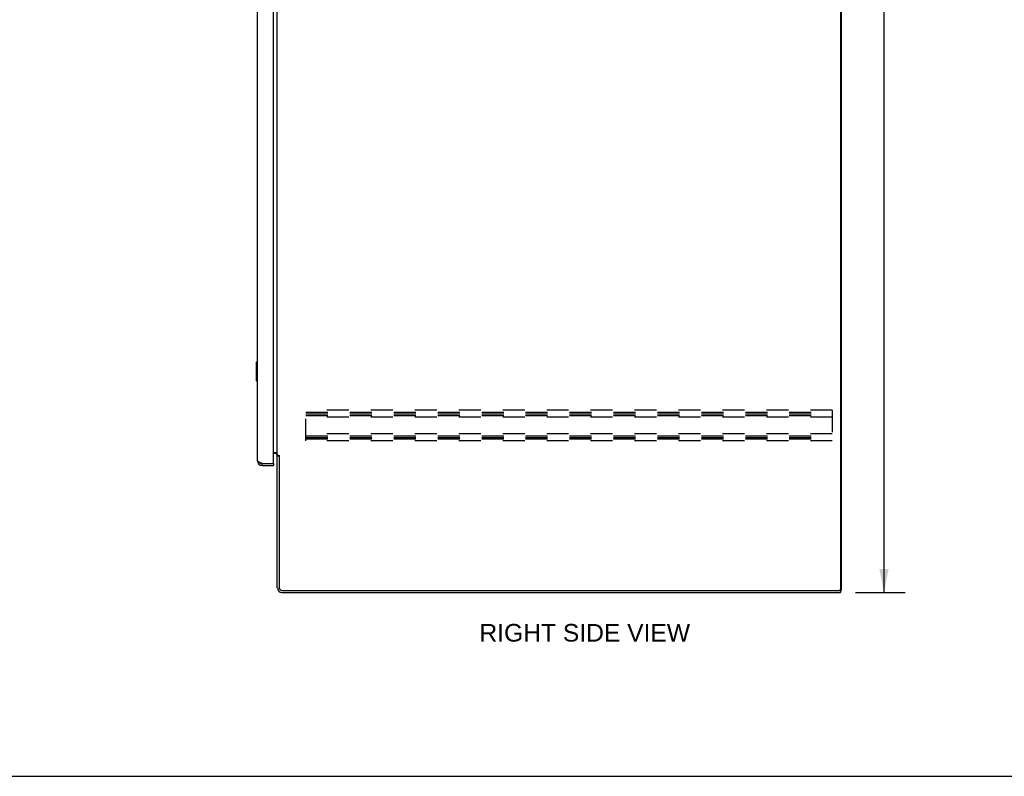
# Model space of a CAD drawing. Header units: inches. Extents: x 0 to 212, y 0 to 138.
# Tile 11 of 17: x 108 to 160, y 0 to 40. Entities that reach past the tile are written whole.
import ezdxf

# ---------------------------------------------------------------- set-up
doc = ezdxf.new("R2010")
doc.units = ezdxf.units.IN
doc.header["$LTSCALE"] = 11.6875
doc.header["$MEASUREMENT"] = 0
doc.linetypes.add('HIDDEN', pattern=[0.2, 0.1, -0.1])
doc.layers.get('0').update_dxf_attribs({"linetype": 'CONTINUOUS'})
doc.layers.add('DEFAULT_2', color=8, linetype='HIDDEN')
doc.layers.add('DIMENSIONS', color=7, linetype='CONTINUOUS')
doc.styles.get("Standard").update_dxf_attribs({"font": 'arial.ttf'})
doc.dimstyles.new('DIMSTYLE_2', dxfattribs={"dimtxt": 0.9375, "dimasz": 1.25, "dimexe": 0.09, "dimexo": 0.07, "dimgap": 0.0375, "dimtad": 0, "dimtih": 1, "dimtoh": 1, "dimzin": 4, "dimdsep": 46, "dimtxsty": 'Standard', "dimblk": '_FILLED', "dimblk1": '_FILLED', "dimblk2": '_FILLED', "dimcen": 0.09, "dimazin": 1, "dimtfac": 1, "dimtdec": 3, "dimtofl": 0, "dimtmove": 0, "dimatfit": 3, "dimldrblk": '_FILLED', "dimfxl": 1, "dimtolj": 1, "dimtzin": 4, "dimarcsym": 0})

# ---------------------------------------------------------------- blocks, each defined once
blk = doc.blocks.new('_FILLED')
at = {"color": 0, "linetype": 'ByBlock'}
blk.add_solid([(0, 0), (-1, 0.2), (-1, -0.2)], dxfattribs=at)
blk = doc.blocks.new('*D3')
at = {"layer": 'DIMENSIONS', "color": 2, "linetype": 'Continuous'}
for p, q in [((152.219, 81.782), (154.852, 81.782)), ((153.727, 81.782), (153.727, 46.719)), ((153.727, 9.782), (153.727, 44.844)), ((152.219, 9.782), (154.852, 9.782))]:
    blk.add_line(p, q, dxfattribs=at)
at = {"layer": 'DIMENSIONS', "color": 2, "linetype": 'Continuous', "xscale": 1.25, "yscale": 1.25, "zscale": 1.25}
for p, rotation in [((153.727, 81.782), 90), ((153.727, 9.782), 270)]:
    blk.add_blockref('_FILLED', p, dxfattribs=dict(at, rotation=rotation))
at = {"layer": 'DIMENSIONS', "color": 2, "linetype": 'Continuous', "insert": (153.727, 46.251), "char_height": 0.9375, "width": 3.27602, "attachment_point": 2, "line_spacing_factor": 0.9}
blk.add_mtext('72.00', dxfattribs=at)

msp = doc.modelspace()

# ---------------------------------------------------------------- linework, layer by layer
at = {"color": 3, "linetype": 'Continuous'}
for p, q in [((151.404, 81.615), (151.404, 9.948)), ((151.456, 81.678), (151.456, 9.886)), ((120.398, 16.778), (120.398, 78.785)), ((121.252, 16.656), (121.252, 78.908)), ((121.456, 17.074), (121.456, 78.489)), ((121.252, 17.23), (121.456, 17.23)), ((121.314, 17.178), (121.252, 17.178)), ((121.456, 17.074), (121.531, 17.074)), ((121.456, 10.028), (121.456, 17.035)), ((121.547, 17.056), (121.549, 17.052)), ((121.56, 17.034), (121.56, 10.028)), ((120.645, 16.636), (121.232, 16.636)), ((120.645, 16.532), (121.252, 16.532)), ((121.702, 9.886), (151.342, 9.886)), ((121.703, 9.782), (151.404, 9.782))]:
    msp.add_line(p, q, dxfattribs=at)
at = {"color": 7, "linetype": 'Continuous'}
for p, q in [((120.338, 22.017), (120.338, 21.047)), ((120.398, 22.032), (120.353, 22.032)), ((120.385, 21.932), (120.385, 21.132)), ((120.353, 21.032), (120.398, 21.032)), ((121.56, 17.022), (121.456, 17.022)), ((120.645, 16.532), (120.645, 16.636)), ((121.232, 16.636), (121.252, 16.636)), ((121.252, 16.636), (121.252, 16.532)), ((151.353, 9.886), (151.456, 9.886)), ((151.404, 9.886), (151.404, 9.782)), ((0, 0), (212.5, 0))]:
    msp.add_line(p, q, dxfattribs=at)
for points in [[(120.383, 21.968), (120.384, 21.962), (120.384, 21.957), (120.384, 21.951), (120.384, 21.944), (120.385, 21.938), (120.385, 21.932)], [(120.385, 21.132), (120.385, 21.126), (120.384, 21.119), (120.384, 21.113), (120.384, 21.107), (120.384, 21.101), (120.383, 21.096)]]:
    msp.add_lwpolyline(points, dxfattribs=at)
at = {"color": 3, "linetype": 'Continuous'}
for points in [[(120.565, 16.666), (120.55, 16.672), (120.536, 16.677), (120.521, 16.683), (120.508, 16.689), (120.494, 16.695), (120.482, 16.701), (120.47, 16.707), (120.459, 16.713), (120.449, 16.719), (120.44, 16.725), (120.431, 16.731), (120.423, 16.737), (120.417, 16.743), (120.411, 16.749), (120.406, 16.755), (120.403, 16.761), (120.4, 16.767), (120.399, 16.772), (120.398, 16.778)], [(121.531, 17.074), (121.532, 17.073), (121.534, 17.071), (121.536, 17.07), (121.538, 17.068), (121.539, 17.067), (121.54, 17.065), (121.541, 17.064), (121.543, 17.062), (121.543, 17.061), (121.544, 17.06), (121.545, 17.058), (121.546, 17.057), (121.547, 17.056)], [(121.549, 17.052), (121.55, 17.05), (121.551, 17.048), (121.552, 17.047), (121.553, 17.045), (121.554, 17.043), (121.555, 17.041), (121.556, 17.04), (121.557, 17.038), (121.559, 17.036), (121.56, 17.034)], [(120.645, 16.636), (120.628, 16.642), (120.612, 16.648), (120.596, 16.654), (120.581, 16.66), (120.565, 16.666)]]:
    msp.add_lwpolyline(points, dxfattribs=at)
at = {"color": 7, "linetype": 'Continuous'}
for centre, radius, start, end in [((120.353, 22.017), 0.015, 90, 180), ((120.383, 22.017), 0.015, 0, 90), ((120.353, 21.047), 0.015, 180, 270), ((120.383, 21.047), 0.015, 270, 360), ((120.645, 16.778), 0.142, 228.6336, 270), ((120.562, 16.922), 0.26, 270, 272.6118)]:
    msp.add_arc(centre, radius, start, end, dxfattribs=at)
at = {"color": 3, "linetype": 'Continuous'}
for centre, radius, start, end in [((120.645, 16.778), 0.246, 180, 270), ((121.314, 17.035), 0.142, 0, 90), ((121.232, 16.656), 0.02, 270, 360), ((121.703, 10.028), 0.246, 180, 270), ((121.702, 10.028), 0.142, 180, 270), ((151.342, 9.948), 0.0625, 270, 360)]:
    msp.add_arc(centre, radius, start, end, dxfattribs=at)
at = {"layer": 'DEFAULT_2', "color": 8, "linetype": 'HIDDEN'}
for p, q in [((150.977, 19.469), (122.977, 19.469)), ((122.977, 17.844), (122.977, 19.469)), ((150.977, 19.469), (150.977, 17.844)), ((122.977, 19.365), (150.977, 19.365)), ((122.977, 19.276), (150.977, 19.276)), ((122.977, 19.198), (150.977, 19.198)), ((150.977, 19.094), (122.977, 19.094)), ((150.977, 18.219), (122.977, 18.219)), ((122.977, 18.115), (150.977, 18.115)), ((122.977, 18.026), (150.977, 18.026)), ((122.977, 17.948), (150.977, 17.948)), ((150.977, 17.844), (122.977, 17.844))]:
    msp.add_line(p, q, dxfattribs=at)

# ---------------------------------------------------------------- texts
at = {"layer": 'DIMENSIONS', "color": 2, "linetype": 'Continuous', "insert": (137.809, 8.102), "char_height": 0.9375, "width": 11.1803, "attachment_point": 2, "line_spacing_factor": 0.9}
msp.add_mtext('RIGHT SIDE VIEW', dxfattribs=at)

# ---------------------------------------------------------------- dimensions: what is measured, and where the dimension line sits
at = {"layer": 'DIMENSIONS', "color": 2, "linetype": 'Continuous'}
dim = msp.add_linear_dim(base=(153.727, 81.782), p1=(152.149, 9.782), p2=(152.149, 81.782), angle=90, dimstyle='DIMSTYLE_2', dxfattribs=at)
dim.commit()
dim.dimension.update_dxf_attribs({"geometry": '*D3', "text_midpoint": (153.727, 45.777), "dimtype": 160})

doc.saveas('drawing.dxf')
